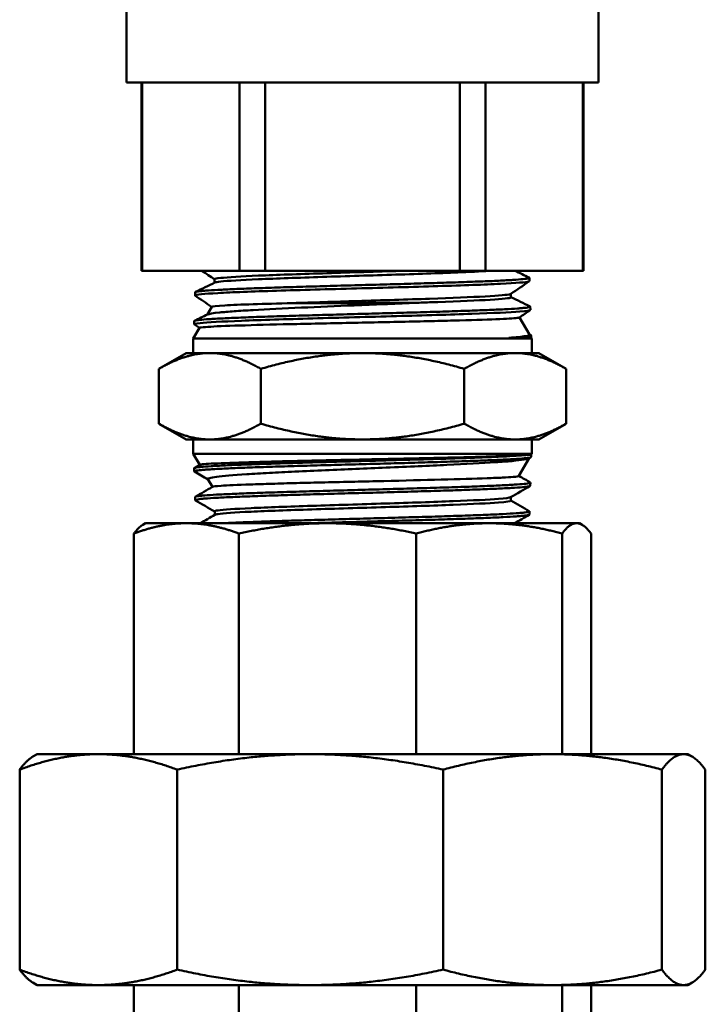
# Model space of a CAD drawing. Header units: inches. Extents: x 1 to 203, y 4 to 128.
# Tile 125 of 137: x 123.22 to 124.93, y 86.03 to 88.47. Entities that reach past the tile are written whole.
import ezdxf

# ---------------------------------------------------------------- set-up
doc = ezdxf.new("R2010")
doc.units = ezdxf.units.IN
doc.header["$LTSCALE"] = 6
doc.header["$MEASUREMENT"] = 0
doc.layers.add('Visible (ANSI)', color=7, linetype='Continuous', lineweight=50)

msp = doc.modelspace()

# ---------------------------------------------------------------- linework, layer by layer
at = {"layer": 'Visible (ANSI)'}
for p, q in [((124.6607, 89.4053), (124.6607, 88.3161)), ((123.4898, 88.7025), (123.4898, 88.3161)), ((123.4898, 88.3161), (124.6607, 88.3161)), ((123.5271, 88.3161), (123.5271, 87.849)), ((123.5284, 87.849), (123.5284, 88.3161)), ((123.7699, 88.3161), (123.7699, 87.849)), ((123.8337, 87.849), (123.8337, 88.3161)), ((124.3168, 88.3161), (124.3168, 87.849)), ((124.3805, 87.849), (124.3805, 88.3161)), ((124.6221, 88.3161), (124.6221, 87.849)), ((124.6234, 88.3161), (124.6234, 87.849)), ((123.5271, 87.849), (123.5284, 87.849)), ((123.7699, 87.849), (123.5284, 87.849)), ((123.7699, 87.849), (123.8337, 87.849)), ((124.3168, 87.849), (123.8337, 87.849)), ((124.3168, 87.849), (124.3805, 87.849)), ((124.6221, 87.849), (124.3805, 87.849)), ((124.6221, 87.849), (124.6234, 87.849)), ((123.708, 87.8192), (123.708, 87.8278)), ((124.4894, 87.8313), (124.4897, 87.8234)), ((123.6599, 87.7956), (123.6597, 87.7876)), ((124.4436, 87.7832), (124.4436, 87.7918)), ((123.7009, 87.7597), (123.6896, 87.74)), ((124.4917, 87.7599), (124.4919, 87.7519)), ((123.6577, 87.7242), (123.6575, 87.7162)), ((124.4648, 87.7333), (124.4894, 87.6906)), ((123.6707, 87.7073), (123.6552, 87.6805)), ((123.6706, 87.7071), (123.6579, 87.7157)), ((124.4952, 87.6805), (123.6552, 87.6805)), ((123.6552, 87.6805), (123.6552, 87.6448)), ((124.4387, 87.6825), (124.4941, 87.6825)), ((124.4891, 87.6911), (124.4932, 87.6891)), ((124.4939, 87.6885), (124.4941, 87.6825)), ((124.4941, 87.6825), (124.4952, 87.6805)), ((124.4952, 87.6805), (124.4952, 87.6448)), ((123.6377, 87.6448), (123.5701, 87.6057)), ((123.6964, 87.6448), (123.6377, 87.6448)), ((124.0752, 87.6448), (123.6964, 87.6448)), ((124.4541, 87.6448), (124.0752, 87.6448)), ((124.5127, 87.6448), (124.4541, 87.6448)), ((124.5127, 87.6448), (124.5804, 87.6057)), ((123.5701, 87.4696), (123.5701, 87.6057)), ((123.8227, 87.4696), (123.8227, 87.6057)), ((124.3278, 87.4696), (124.3278, 87.6057)), ((124.5804, 87.4696), (124.5804, 87.6057)), ((123.6377, 87.4305), (123.5701, 87.4696)), ((124.5127, 87.4305), (124.5804, 87.4696)), ((123.6377, 87.4305), (123.6964, 87.4305)), ((123.6552, 87.3948), (123.6552, 87.4305)), ((123.6964, 87.4305), (124.0752, 87.4305)), ((124.0752, 87.4305), (124.4541, 87.4305)), ((124.4541, 87.4305), (124.5127, 87.4305)), ((124.4952, 87.3948), (124.4952, 87.4305)), ((123.6552, 87.3948), (124.4952, 87.3948)), ((123.6712, 87.3672), (123.6552, 87.3948)), ((124.4635, 87.3398), (124.489, 87.3839)), ((124.4941, 87.3927), (124.4876, 87.3927)), ((124.4934, 87.3865), (124.4883, 87.3835)), ((124.4939, 87.387), (124.4941, 87.3927)), ((124.4941, 87.3927), (124.4952, 87.3948)), ((123.6577, 87.3513), (123.6575, 87.359)), ((123.658, 87.3596), (123.6715, 87.3674)), ((123.7026, 87.3127), (123.6917, 87.3317)), ((124.4917, 87.3156), (124.4919, 87.3233)), ((123.6599, 87.2799), (123.6597, 87.2876)), ((124.4433, 87.2787), (124.4433, 87.2874)), ((123.7084, 87.2433), (123.7084, 87.2519)), ((124.4894, 87.2442), (124.4897, 87.2519)), ((123.5369, 87.2226), (123.5298, 87.2185)), ((123.6382, 87.2226), (123.5369, 87.2226)), ((123.9885, 87.2226), (123.6382, 87.2226)), ((124.3896, 87.2226), (123.9885, 87.2226)), ((124.6065, 87.2226), (124.3896, 87.2226)), ((124.6136, 87.2226), (124.6065, 87.2226)), ((124.6136, 87.2226), (124.6207, 87.2185)), ((123.508, 86.6497), (123.508, 87.197)), ((123.7685, 86.6497), (123.7685, 87.197)), ((124.2086, 86.6497), (124.2086, 87.197)), ((124.5706, 86.6497), (124.5706, 87.197)), ((124.6425, 86.6497), (124.6425, 87.197)), ((123.2677, 86.6497), (123.2571, 86.6436)), ((123.2677, 86.6497), (123.4197, 86.6497)), ((123.9452, 86.6497), (123.4197, 86.6497)), ((123.9452, 86.6497), (124.5468, 86.6497)), ((124.5468, 86.6497), (124.8722, 86.6497)), ((124.8722, 86.6497), (124.8827, 86.6497)), ((124.8827, 86.6497), (124.8934, 86.6436)), ((123.2244, 86.1152), (123.2244, 86.6113)), ((123.6151, 86.1152), (123.6151, 86.6113)), ((124.2753, 86.1152), (124.2753, 86.6113)), ((124.8183, 86.1152), (124.8183, 86.6113)), ((124.9261, 86.1152), (124.9261, 86.6113)), ((123.2677, 86.0768), (123.2571, 86.083)), ((124.8827, 86.0768), (124.8934, 86.083)), ((123.2677, 86.0768), (123.4197, 86.0768)), ((123.4197, 86.0768), (123.9452, 86.0768)), ((123.508, 86.0768), (123.508, 85.5295)), ((123.7685, 86.0768), (123.7685, 85.5295)), ((123.9452, 86.0768), (124.5468, 86.0768)), ((124.2086, 86.0768), (124.2086, 85.5295)), ((124.5468, 86.0768), (124.8722, 86.0768)), ((124.5706, 86.0768), (124.5706, 85.5295)), ((124.6425, 86.0768), (124.6425, 85.5295)), ((124.8722, 86.0768), (124.8827, 86.0768))]:
    msp.add_line(p, q, dxfattribs=at)
for points in [[(123.708, 87.8275), (123.6975, 87.8347), (123.687, 87.8418), (123.6765, 87.849)], [(124.4537, 87.849), (124.4654, 87.8433), (124.477, 87.8376), (124.4887, 87.832)], [(123.6607, 87.7963), (123.6767, 87.804), (123.6928, 87.8118), (123.7088, 87.8196)], [(124.2625, 87.8108), (124.3246, 87.8127), (124.3785, 87.8146), (124.4177, 87.8165)], [(124.4177, 87.8165), (124.4569, 87.8185), (124.4813, 87.8204), (124.4878, 87.8223)], [(124.4892, 87.8228), (124.4739, 87.8124), (124.4585, 87.802), (124.4432, 87.7916)], [(124.4878, 87.8223), (124.4891, 87.8226), (124.4897, 87.823), (124.4897, 87.8234)], [(123.6598, 87.7879), (123.6616, 87.7898), (123.6813, 87.7917), (123.7165, 87.7936)], [(123.7165, 87.7936), (123.7517, 87.7956), (123.8023, 87.7975), (123.8621, 87.7994)], [(123.8621, 87.7994), (123.922, 87.8013), (123.9909, 87.8032), (124.0606, 87.8051)], [(124.0606, 87.8051), (124.1302, 87.807), (124.2004, 87.8089), (124.2625, 87.8108)], [(123.66, 87.7872), (123.6597, 87.7874), (123.6596, 87.7877), (123.6598, 87.7879)], [(123.7008, 87.7595), (123.6872, 87.7687), (123.6736, 87.7779), (123.66, 87.7872)], [(124.4436, 87.7835), (124.4594, 87.7758), (124.4752, 87.7682), (124.491, 87.7605)], [(124.1598, 87.7364), (124.2284, 87.7383), (124.2932, 87.7402), (124.3464, 87.7421)], [(124.3464, 87.7421), (124.3995, 87.744), (124.4409, 87.7459), (124.4654, 87.7478)], [(124.4912, 87.7513), (124.4823, 87.7452), (124.4734, 87.7392), (124.4645, 87.7331)], [(124.4654, 87.7478), (124.4829, 87.7492), (124.4919, 87.7506), (124.4919, 87.7519)], [(123.6579, 87.7157), (123.6562, 87.7169), (123.6609, 87.7181), (123.672, 87.7192)], [(123.6584, 87.7248), (123.6691, 87.73), (123.6798, 87.7352), (123.6905, 87.7404)], [(123.672, 87.7192), (123.6904, 87.7211), (123.7261, 87.723), (123.7749, 87.7249)], [(123.7749, 87.7249), (123.8236, 87.7269), (123.8852, 87.7288), (123.9521, 87.7307)], [(123.9521, 87.7307), (124.0191, 87.7326), (124.0913, 87.7345), (124.1598, 87.7364)], [(123.6919, 87.3313), (123.6807, 87.3378), (123.6694, 87.3443), (123.6582, 87.3508)], [(124.4636, 87.34), (124.4729, 87.3346), (124.4822, 87.3292), (124.4915, 87.3239)], [(123.6602, 87.2882), (123.6745, 87.2965), (123.6888, 87.3047), (123.703, 87.313)], [(124.4912, 87.3151), (124.4751, 87.3057), (124.4589, 87.2964), (124.4427, 87.2871)], [(123.7084, 87.2516), (123.6924, 87.2609), (123.6764, 87.2701), (123.6604, 87.2794)], [(124.4433, 87.279), (124.4586, 87.2702), (124.4739, 87.2613), (124.4892, 87.2525)], [(123.6726, 87.2226), (123.6847, 87.2296), (123.6968, 87.2366), (123.7089, 87.2436)], [(124.4889, 87.2436), (124.4768, 87.2366), (124.4647, 87.2296), (124.4527, 87.2226)]]:
    msp.add_open_spline(points, degree=3, dxfattribs=at)
for points, knots in [([(123.708, 87.8278), (123.708, 87.8289), (123.7131, 87.83), (123.7409, 87.833), (123.7736, 87.8349), (123.8614, 87.8387), (123.9164, 87.8406), (124.035, 87.8445), (124.0984, 87.8464), (124.1658, 87.8485), (124.1732, 87.8488), (124.1806, 87.849)], [0.35522063, 0.35522063, 0.35522063, 0.35522063, 0.35931949, 0.35931949, 0.36643817, 0.36643817, 0.37355684, 0.37355684, 0.38067551, 0.38067551, 0.38156169, 0.38156169, 0.38156169, 0.38156169]), ([(123.7088, 87.8196), (123.7106, 87.8205), (123.7154, 87.8213), (123.7409, 87.8241), (123.7736, 87.826), (123.8614, 87.8298), (123.9164, 87.8317), (124.035, 87.8355), (124.0984, 87.8374), (124.2183, 87.8413), (124.2746, 87.8432), (124.3515, 87.8464), (124.3778, 87.8477), (124.3977, 87.849)], [0.35613181, 0.35613181, 0.35613181, 0.35613181, 0.35931949, 0.35931949, 0.36643817, 0.36643817, 0.37355684, 0.37355684, 0.38067551, 0.38067551, 0.38779418, 0.38779418, 0.39266294, 0.39266294, 0.39266294, 0.39266294]), ([(124.4887, 87.832), (124.4897, 87.8315), (124.4897, 87.831), (124.4886, 87.8305), (124.4878, 87.8302), (124.4865, 87.8299), (124.4848, 87.8296), (124.483, 87.8293), (124.4807, 87.8289), (124.478, 87.8286), (124.4726, 87.828), (124.4652, 87.8274), (124.4559, 87.8267), (124.4513, 87.8264), (124.4462, 87.826), (124.4406, 87.8257), (124.4351, 87.8254), (124.4291, 87.8251), (124.4227, 87.8247), (124.41, 87.8241), (124.3957, 87.8235), (124.3797, 87.8228), (124.3718, 87.8225), (124.3633, 87.8222), (124.3546, 87.8219), (124.3459, 87.8216), (124.3369, 87.8212), (124.3277, 87.8209), (124.3091, 87.8203), (124.2895, 87.8196), (124.2686, 87.819), (124.2582, 87.8186), (124.2475, 87.8183), (124.2367, 87.818), (124.2258, 87.8177), (124.2148, 87.8174), (124.2037, 87.817), (124.1815, 87.8164), (124.1587, 87.8158), (124.1354, 87.8151), (124.1238, 87.8148), (124.112, 87.8145), (124.1002, 87.8141), (124.0884, 87.8138), (124.0767, 87.8135), (124.065, 87.8132), (124.0416, 87.8125), (124.0184, 87.8119), (123.9953, 87.8113), (123.9837, 87.8109), (123.9722, 87.8106), (123.9608, 87.8103), (123.9495, 87.81), (123.9384, 87.8096), (123.9274, 87.8093), (123.9056, 87.8087), (123.8845, 87.808), (123.8642, 87.8074), (123.8541, 87.807), (123.8441, 87.8067), (123.8345, 87.8064), (123.8249, 87.8061), (123.8156, 87.8058), (123.8067, 87.8055), (123.7889, 87.8048), (123.7724, 87.8042), (123.7572, 87.8035), (123.7496, 87.8032), (123.7424, 87.8029), (123.7356, 87.8025), (123.7288, 87.8022), (123.7225, 87.8019), (123.7166, 87.8016), (123.7048, 87.8009), (123.6947, 87.8003), (123.6865, 87.7997), (123.6823, 87.7994), (123.6786, 87.799), (123.6754, 87.7987), (123.6722, 87.7984), (123.6696, 87.7981), (123.6674, 87.7977), (123.663, 87.7971), (123.6605, 87.7964), (123.66, 87.7958), (123.66, 87.7957), (123.6599, 87.7957), (123.6599, 87.7956)], [0.69639782, 0.69639782, 0.69639782, 0.69639782, 0.69921875, 0.69921875, 0.69921875, 0.70117187, 0.70117187, 0.70117187, 0.703125, 0.703125, 0.703125, 0.70703125, 0.70703125, 0.70703125, 0.70898437, 0.70898437, 0.70898437, 0.7109375, 0.7109375, 0.7109375, 0.71484375, 0.71484375, 0.71484375, 0.71679687, 0.71679687, 0.71679687, 0.71875, 0.71875, 0.71875, 0.72265625, 0.72265625, 0.72265625, 0.72460937, 0.72460937, 0.72460937, 0.7265625, 0.7265625, 0.7265625, 0.73046875, 0.73046875, 0.73046875, 0.73242187, 0.73242187, 0.73242187, 0.734375, 0.734375, 0.734375, 0.73828125, 0.73828125, 0.73828125, 0.74023437, 0.74023437, 0.74023437, 0.7421875, 0.7421875, 0.7421875, 0.74609375, 0.74609375, 0.74609375, 0.74804687, 0.74804687, 0.74804687, 0.75, 0.75, 0.75, 0.75390625, 0.75390625, 0.75390625, 0.75585937, 0.75585937, 0.75585937, 0.7578125, 0.7578125, 0.7578125, 0.76171875, 0.76171875, 0.76171875, 0.76367187, 0.76367187, 0.76367187, 0.765625, 0.765625, 0.765625, 0.76953125, 0.76953125, 0.76953125, 0.76997333, 0.76997333, 0.76997333, 0.76997333]), ([(123.9014, 87.7687), (123.9508, 87.7704), (124.0063, 87.7721), (124.1241, 87.7758), (124.1865, 87.7777), (124.2969, 87.7815), (124.3448, 87.7834), (124.4145, 87.7872), (124.4362, 87.7891), (124.4425, 87.7912), (124.4429, 87.7914), (124.4432, 87.7916)], [0.28170102, 0.28170102, 0.28170102, 0.28170102, 0.28813277, 0.28813277, 0.29525144, 0.29525144, 0.30237012, 0.30237012, 0.30948879, 0.30948879, 0.3101683, 0.3101683, 0.3101683, 0.3101683]), ([(123.6905, 87.7404), (123.694, 87.7421), (123.7042, 87.7437), (123.7308, 87.7465), (123.7427, 87.7475), (123.7705, 87.7495), (123.7864, 87.7505), (123.8387, 87.7535), (123.8793, 87.7555), (123.9655, 87.7593), (124.0098, 87.7612), (124.1043, 87.7651), (124.1535, 87.7671), (124.1996, 87.7692)], [-1.783125, -1.783125, -1.783125, -1.783125, -1.46282, -1.46282, -1.277901, -1.277901, -1.089488, -1.089488, -0.722278, -0.722278, -0.37739, -0.37739, 0, 0, 0, 0]), ([(123.9014, 87.7687), (123.8651, 87.7677), (123.8322, 87.7669), (123.7747, 87.765), (123.7508, 87.764), (123.7131, 87.762), (123.702, 87.7608), (123.701, 87.7597), (123.701, 87.7597), (123.7009, 87.7597)], [-10.493921, -10.493921, -10.493921, -10.493921, -10.176194, -10.176194, -9.844364, -9.844364, -9.456782, -9.456782, -9.44912, -9.44912, -9.44912, -9.44912]), ([(124.1996, 87.7692), (124.1761, 87.7692), (124.1516, 87.7692), (124.1009, 87.7691), (124.0745, 87.7689), (124.0237, 87.7689), (123.9994, 87.7689), (123.95, 87.7689), (123.925, 87.7688), (123.9014, 87.7687)], [-0.7841534, -0.7841534, -0.7841534, -0.7841534, -0.5918994, -0.5918994, -0.390651, -0.390651, -0.2036616, -0.2036616, 0, 0, 0, 0]), ([(124.1996, 87.7692), (124.214, 87.7697), (124.2281, 87.7702), (124.2969, 87.7726), (124.3448, 87.7745), (124.4145, 87.7783), (124.4362, 87.7802), (124.4431, 87.7824), (124.4436, 87.7828), (124.4436, 87.7832)], [0.29349527, 0.29349527, 0.29349527, 0.29349527, 0.29525144, 0.29525144, 0.30237012, 0.30237012, 0.30948879, 0.30948879, 0.31080714, 0.31080714, 0.31080714, 0.31080714]), ([(124.491, 87.7605), (124.4912, 87.7604), (124.4914, 87.7603), (124.4915, 87.7602), (124.4918, 87.7599), (124.4917, 87.7596), (124.491, 87.7592), (124.4897, 87.7586), (124.4864, 87.758), (124.4811, 87.7573), (124.4785, 87.757), (124.4754, 87.7567), (124.4718, 87.7563), (124.4682, 87.756), (124.4642, 87.7557), (124.4597, 87.7554), (124.4507, 87.7547), (124.4399, 87.7541), (124.4273, 87.7535), (124.421, 87.7532), (124.4142, 87.7528), (124.4071, 87.7525), (124.4001, 87.7522), (124.3926, 87.7519), (124.3848, 87.7515), (124.3691, 87.7509), (124.3521, 87.7503), (124.3336, 87.7496), (124.3243, 87.7493), (124.3147, 87.749), (124.3049, 87.7487), (124.2951, 87.7483), (124.2851, 87.748), (124.2748, 87.7477), (124.2543, 87.7471), (124.2329, 87.7464), (124.2106, 87.7458), (124.1994, 87.7455), (124.1881, 87.7451), (124.1767, 87.7448), (124.1653, 87.7445), (124.1538, 87.7442), (124.1423, 87.7438), (124.1192, 87.7432), (124.0959, 87.7426), (124.0723, 87.742), (124.0605, 87.7416), (124.0486, 87.7413), (124.0369, 87.741), (124.0252, 87.7407), (124.0136, 87.7403), (124.0021, 87.74), (123.9791, 87.7394), (123.9564, 87.7387), (123.9342, 87.7381), (123.9231, 87.7378), (123.9121, 87.7375), (123.9014, 87.7371), (123.8907, 87.7368), (123.8803, 87.7365), (123.8701, 87.7362), (123.8498, 87.7356), (123.8304, 87.7349), (123.8121, 87.7343), (123.8029, 87.7339), (123.794, 87.7336), (123.7856, 87.7333), (123.7771, 87.733), (123.769, 87.7326), (123.7613, 87.7323), (123.7459, 87.7317), (123.732, 87.7311), (123.7196, 87.7304), (123.7134, 87.7301), (123.7076, 87.7298), (123.7023, 87.7295), (123.6971, 87.7291), (123.6922, 87.7288), (123.6879, 87.7285), (123.6792, 87.7279), (123.6723, 87.7272), (123.6672, 87.7266), (123.6647, 87.7263), (123.6627, 87.7259), (123.6612, 87.7256), (123.6597, 87.7253), (123.6587, 87.725), (123.6581, 87.7247), (123.6579, 87.7245), (123.6577, 87.7244), (123.6577, 87.7242)], [0.84116821, 0.84116821, 0.84116821, 0.84116821, 0.84179687, 0.84179687, 0.84179687, 0.84375, 0.84375, 0.84375, 0.84765625, 0.84765625, 0.84765625, 0.84960937, 0.84960937, 0.84960937, 0.8515625, 0.8515625, 0.8515625, 0.85546875, 0.85546875, 0.85546875, 0.85742187, 0.85742187, 0.85742187, 0.859375, 0.859375, 0.859375, 0.86328125, 0.86328125, 0.86328125, 0.86523437, 0.86523437, 0.86523437, 0.8671875, 0.8671875, 0.8671875, 0.87109375, 0.87109375, 0.87109375, 0.87304687, 0.87304687, 0.87304687, 0.875, 0.875, 0.875, 0.87890625, 0.87890625, 0.87890625, 0.88085937, 0.88085937, 0.88085937, 0.8828125, 0.8828125, 0.8828125, 0.88671875, 0.88671875, 0.88671875, 0.88867187, 0.88867187, 0.88867187, 0.890625, 0.890625, 0.890625, 0.89453125, 0.89453125, 0.89453125, 0.89648437, 0.89648437, 0.89648437, 0.8984375, 0.8984375, 0.8984375, 0.90234375, 0.90234375, 0.90234375, 0.90429687, 0.90429687, 0.90429687, 0.90625, 0.90625, 0.90625, 0.91015625, 0.91015625, 0.91015625, 0.91210937, 0.91210937, 0.91210937, 0.9140625, 0.9140625, 0.9140625, 0.91509231, 0.91509231, 0.91509231, 0.91509231]), ([(124.4645, 87.7331), (124.4642, 87.7329), (124.4633, 87.7327), (124.4591, 87.7319), (124.4536, 87.7313), (124.4381, 87.7302), (124.4283, 87.7297), (124.3912, 87.7281), (124.3573, 87.7269), (124.2969, 87.7253), (124.2761, 87.7248), (124.2076, 87.7232), (124.1566, 87.7221), (124.0514, 87.7199), (123.9983, 87.7187), (123.924, 87.7171), (123.9008, 87.7166), (123.8322, 87.715), (123.7912, 87.7138), (123.7249, 87.7117), (123.7003, 87.7105), (123.6762, 87.7087), (123.6711, 87.708), (123.6707, 87.7073)], [-6.290574, -6.290574, -6.290574, -6.290574, -6.20431, -6.20431, -6.005377, -6.005377, -5.812702, -5.812702, -5.40714, -5.40714, -5.21525, -5.21525, -4.80648, -4.80648, -4.398826, -4.398826, -4.204036, -4.204036, -3.794617, -3.794617, -3.384564, -3.384564, -3.111649, -3.111649, -3.111649, -3.111649]), ([(124.4387, 87.6825), (124.4477, 87.6832), (124.4555, 87.6839), (124.4694, 87.6854), (124.4753, 87.6862), (124.4869, 87.6881), (124.4901, 87.6894), (124.4894, 87.6906)], [-5.5866113, -5.5866113, -5.5866113, -5.5866113, -5.4433927, -5.4433927, -5.2866175, -5.2866175, -5.0327976, -5.0327976, -5.0327976, -5.0327976]), ([(124.4932, 87.6891), (124.4938, 87.6888), (124.494, 87.6885), (124.4938, 87.6883), (124.4935, 87.6876), (124.4912, 87.687), (124.4869, 87.6864), (124.4848, 87.686), (124.4822, 87.6857), (124.4791, 87.6854), (124.476, 87.6851), (124.4724, 87.6848), (124.4683, 87.6845), (124.4602, 87.6838), (124.4503, 87.6832), (124.4387, 87.6825)], [0.98662483, 0.98662483, 0.98662483, 0.98662483, 0.98828125, 0.98828125, 0.98828125, 0.9921875, 0.9921875, 0.9921875, 0.99414062, 0.99414062, 0.99414062, 0.99609375, 0.99609375, 0.99609375, 1, 1, 1, 1]), ([(124.4876, 87.3927), (124.4835, 87.3921), (124.4774, 87.3915), (124.4696, 87.3909), (124.4617, 87.3903), (124.4521, 87.3896), (124.4405, 87.389), (124.429, 87.3883), (124.4159, 87.3877), (124.4013, 87.387), (124.3867, 87.3864), (124.3706, 87.3858), (124.3529, 87.3852), (124.3353, 87.3845), (124.3165, 87.3839), (124.2967, 87.3832), (124.277, 87.3826), (124.2563, 87.382), (124.2345, 87.3813), (124.2127, 87.3807), (124.1903, 87.3801), (124.1676, 87.3795), (124.1449, 87.3788), (124.1218, 87.3782), (124.0983, 87.3775), (124.0866, 87.3772), (124.0748, 87.3769), (124.0631, 87.3766), (124.0514, 87.3762), (124.0398, 87.3759), (124.0283, 87.3756), (124.0052, 87.375), (123.9823, 87.3744), (123.9597, 87.3737), (123.9484, 87.3734), (123.9372, 87.3731), (123.9263, 87.3728), (123.9154, 87.3725), (123.9047, 87.3721), (123.8942, 87.3718), (123.8732, 87.3712), (123.8531, 87.3705), (123.8339, 87.3699), (123.8243, 87.3696), (123.815, 87.3693), (123.8061, 87.369), (123.7971, 87.3686), (123.7885, 87.3683), (123.7803, 87.368), (123.7638, 87.3674), (123.7487, 87.3668), (123.7351, 87.3661), (123.7283, 87.3658), (123.7218, 87.3654), (123.7159, 87.3651), (123.7099, 87.3648), (123.7044, 87.3645), (123.6993, 87.3642), (123.6892, 87.3635), (123.6808, 87.3629), (123.6742, 87.3623), (123.6709, 87.362), (123.6681, 87.3617), (123.6657, 87.3613), (123.6634, 87.361), (123.6616, 87.3607), (123.6602, 87.3604), (123.6589, 87.36), (123.658, 87.3597), (123.6577, 87.3594), (123.6575, 87.3593), (123.6575, 87.3592), (123.6575, 87.359)], [0, 0, 0, 0, 0.00390625, 0.00390625, 0.00390625, 0.0078125, 0.0078125, 0.0078125, 0.01171875, 0.01171875, 0.01171875, 0.015625, 0.015625, 0.015625, 0.01953125, 0.01953125, 0.01953125, 0.0234375, 0.0234375, 0.0234375, 0.02734375, 0.02734375, 0.02734375, 0.03125, 0.03125, 0.03125, 0.03320312, 0.03320312, 0.03320312, 0.03515625, 0.03515625, 0.03515625, 0.0390625, 0.0390625, 0.0390625, 0.04101562, 0.04101562, 0.04101562, 0.04296875, 0.04296875, 0.04296875, 0.046875, 0.046875, 0.046875, 0.04882812, 0.04882812, 0.04882812, 0.05078125, 0.05078125, 0.05078125, 0.0546875, 0.0546875, 0.0546875, 0.05664062, 0.05664062, 0.05664062, 0.05859375, 0.05859375, 0.05859375, 0.0625, 0.0625, 0.0625, 0.06445312, 0.06445312, 0.06445312, 0.06640625, 0.06640625, 0.06640625, 0.06835937, 0.06835937, 0.06835937, 0.06910115, 0.06910115, 0.06910115, 0.06910115]), ([(123.6582, 87.3508), (123.6582, 87.3508), (123.6581, 87.3508), (123.6581, 87.3508), (123.6576, 87.3511), (123.6576, 87.3514), (123.658, 87.3517), (123.6585, 87.3521), (123.6594, 87.3524), (123.6609, 87.3527), (123.6637, 87.3534), (123.6686, 87.354), (123.6752, 87.3546), (123.6786, 87.3549), (123.6824, 87.3553), (123.6866, 87.3556), (123.6909, 87.3559), (123.6957, 87.3562), (123.7009, 87.3565), (123.7113, 87.3571), (123.7234, 87.3578), (123.7372, 87.3585), (123.7441, 87.3588), (123.7514, 87.3591), (123.7591, 87.3594), (123.7667, 87.3597), (123.7747, 87.3601), (123.7831, 87.3604), (123.7997, 87.361), (123.8176, 87.3616), (123.8368, 87.3622), (123.8464, 87.3626), (123.8564, 87.3629), (123.8666, 87.3632), (123.8767, 87.3635), (123.8871, 87.3639), (123.8977, 87.3642), (123.9187, 87.3648), (123.9405, 87.3655), (123.9631, 87.3661), (123.9743, 87.3664), (123.9858, 87.3667), (123.9974, 87.367), (124.0089, 87.3673), (124.0205, 87.3677), (124.0321, 87.368), (124.0553, 87.3686), (124.0785, 87.3692), (124.1019, 87.3699), (124.1135, 87.3702), (124.1253, 87.3705), (124.1369, 87.3709), (124.1485, 87.3712), (124.16, 87.3715), (124.1714, 87.3718), (124.1941, 87.3724), (124.2162, 87.3731), (124.2377, 87.3737), (124.2593, 87.3743), (124.2803, 87.375), (124.3, 87.3756), (124.3197, 87.3763), (124.3382, 87.3769), (124.3555, 87.3775), (124.3729, 87.3782), (124.3891, 87.3788), (124.4036, 87.3794), (124.4181, 87.38), (124.4309, 87.3807), (124.4422, 87.3813), (124.4534, 87.382), (124.4631, 87.3826), (124.4707, 87.3832), (124.4784, 87.3839), (124.4842, 87.3845), (124.488, 87.3851), (124.4919, 87.3857), (124.4939, 87.3864), (124.4939, 87.387)], [0.91402534, 0.91402534, 0.91402534, 0.91402534, 0.9140625, 0.9140625, 0.9140625, 0.91601563, 0.91601563, 0.91601563, 0.91796875, 0.91796875, 0.91796875, 0.921875, 0.921875, 0.921875, 0.92382812, 0.92382812, 0.92382812, 0.92578125, 0.92578125, 0.92578125, 0.9296875, 0.9296875, 0.9296875, 0.93164062, 0.93164062, 0.93164062, 0.93359375, 0.93359375, 0.93359375, 0.9375, 0.9375, 0.9375, 0.93945312, 0.93945312, 0.93945312, 0.94140625, 0.94140625, 0.94140625, 0.9453125, 0.9453125, 0.9453125, 0.94726562, 0.94726562, 0.94726562, 0.94921875, 0.94921875, 0.94921875, 0.953125, 0.953125, 0.953125, 0.95507812, 0.95507812, 0.95507812, 0.95703125, 0.95703125, 0.95703125, 0.9609375, 0.9609375, 0.9609375, 0.96484375, 0.96484375, 0.96484375, 0.96875, 0.96875, 0.96875, 0.97265625, 0.97265625, 0.97265625, 0.9765625, 0.9765625, 0.9765625, 0.98046875, 0.98046875, 0.98046875, 0.984375, 0.984375, 0.984375, 0.98824381, 0.98824381, 0.98824381, 0.98824381]), ([(124.4876, 87.3927), (124.4817, 87.3921), (124.4723, 87.3915), (124.4456, 87.3901), (124.4278, 87.3893), (124.3758, 87.3876), (124.3383, 87.3866), (124.2507, 87.3844), (124.2008, 87.3833), (124.1221, 87.3817), (124.0948, 87.3811), (124.0182, 87.3794), (123.9693, 87.3784), (123.8976, 87.3768), (123.8728, 87.3762), (123.8092, 87.3745), (123.7739, 87.3735), (123.7156, 87.3713), (123.6939, 87.3703), (123.676, 87.3686), (123.6725, 87.368), (123.6715, 87.3675)], [-10.007775, -10.007775, -10.007775, -10.007775, -9.764638, -9.764638, -9.500315, -9.500315, -9.11828, -9.11828, -8.715591, -8.715591, -8.50735, -8.50735, -8.129535, -8.129535, -7.915593, -7.915593, -7.542631, -7.542631, -7.146374, -7.146374, -6.947439, -6.947439, -6.947439, -6.947439]), ([(123.6917, 87.3317), (123.6911, 87.3327), (123.6926, 87.3337), (123.6997, 87.3358), (123.7056, 87.3368), (123.7291, 87.3398), (123.7533, 87.342), (123.8048, 87.3453), (123.8236, 87.3464), (123.8639, 87.3485), (123.8852, 87.3496), (123.9576, 87.3531), (124.0093, 87.3552), (124.0837, 87.3584), (124.1088, 87.3594), (124.1898, 87.3629), (124.2407, 87.365), (124.3313, 87.3694), (124.3721, 87.3715), (124.4207, 87.3748), (124.4345, 87.3759), (124.4718, 87.3794), (124.4847, 87.3814), (124.4883, 87.3835)], [-3.086032, -3.086032, -3.086032, -3.086032, -2.949605, -2.949605, -2.806091, -2.806091, -2.532015, -2.532015, -2.397064, -2.397064, -2.266558, -2.266558, -1.974852, -1.974852, -1.826783, -1.826783, -1.493902, -1.493902, -1.136661, -1.136661, -0.964204, -0.964204, -0.583195, -0.583195, -0.583195, -0.583195]), ([(124.4635, 87.3397), (124.463, 87.339), (124.4581, 87.3383), (124.4422, 87.3369), (124.4335, 87.3364), (124.4119, 87.3353), (124.399, 87.3348), (124.3534, 87.3331), (124.3147, 87.3319), (124.2266, 87.3296), (124.1782, 87.3285), (124.1041, 87.3268), (124.0799, 87.3262), (124.0056, 87.3246), (123.9566, 87.3234), (123.89, 87.3217), (123.8695, 87.3211), (123.8309, 87.32), (123.8131, 87.3194), (123.765, 87.3178), (123.7402, 87.3167), (123.7116, 87.3147), (123.7045, 87.3138), (123.703, 87.313)], [-3.726466, -3.726466, -3.726466, -3.726466, -3.466651, -3.466651, -3.283653, -3.283653, -3.099302, -3.099302, -2.712372, -2.712372, -2.325943, -2.325943, -2.142327, -2.142327, -1.757999, -1.757999, -1.573838, -1.573838, -1.38771, -1.38771, -1.019981, -1.019981, -0.734056, -0.734056, -0.734056, -0.734056]), ([(124.4915, 87.3239), (124.4924, 87.3233), (124.4918, 87.3227), (124.4897, 87.3222), (124.4884, 87.3219), (124.4868, 87.3215), (124.4846, 87.3212), (124.4824, 87.3209), (124.4797, 87.3206), (124.4765, 87.3202), (124.4702, 87.3196), (124.4621, 87.319), (124.4521, 87.3183), (124.4472, 87.318), (124.4418, 87.3177), (124.4359, 87.3174), (124.43, 87.3171), (124.4237, 87.3168), (124.417, 87.3164), (124.4035, 87.3158), (124.3886, 87.3152), (124.3723, 87.3145), (124.3642, 87.3142), (124.3556, 87.3139), (124.3467, 87.3135), (124.3378, 87.3132), (124.3286, 87.3129), (124.319, 87.3126), (124.3, 87.3119), (124.28, 87.3113), (124.2592, 87.3107), (124.2487, 87.3104), (124.238, 87.3101), (124.2271, 87.3097), (124.2162, 87.3094), (124.205, 87.3091), (124.1938, 87.3088), (124.1713, 87.3081), (124.1485, 87.3075), (124.1254, 87.3068), (124.1138, 87.3065), (124.1022, 87.3062), (124.0905, 87.3059), (124.0788, 87.3056), (124.0669, 87.3053), (124.0552, 87.3049), (124.0318, 87.3043), (124.0087, 87.3037), (123.986, 87.303), (123.9746, 87.3027), (123.9633, 87.3024), (123.9521, 87.302), (123.941, 87.3017), (123.9298, 87.3014), (123.9189, 87.3011), (123.8972, 87.3004), (123.8765, 87.2998), (123.8567, 87.2992), (123.8468, 87.2989), (123.8371, 87.2986), (123.8277, 87.2982), (123.8183, 87.2979), (123.8091, 87.2976), (123.8003, 87.2973), (123.7827, 87.2966), (123.7666, 87.296), (123.752, 87.2953), (123.7447, 87.295), (123.7377, 87.2947), (123.7312, 87.2944), (123.7246, 87.2941), (123.7184, 87.2938), (123.7127, 87.2935), (123.7012, 87.2928), (123.6916, 87.2922), (123.6838, 87.2915), (123.6799, 87.2912), (123.6764, 87.2909), (123.6734, 87.2905), (123.6705, 87.2902), (123.6679, 87.2899), (123.6659, 87.2896), (123.6619, 87.2889), (123.6598, 87.2883), (123.6597, 87.2877), (123.6597, 87.2877), (123.6597, 87.2877), (123.6597, 87.2876)], [0.14102514, 0.14102514, 0.14102514, 0.14102514, 0.14453125, 0.14453125, 0.14453125, 0.14648437, 0.14648437, 0.14648437, 0.1484375, 0.1484375, 0.1484375, 0.15234375, 0.15234375, 0.15234375, 0.15429687, 0.15429687, 0.15429687, 0.15625, 0.15625, 0.15625, 0.16015625, 0.16015625, 0.16015625, 0.16210937, 0.16210937, 0.16210937, 0.1640625, 0.1640625, 0.1640625, 0.16796875, 0.16796875, 0.16796875, 0.16992187, 0.16992187, 0.16992187, 0.171875, 0.171875, 0.171875, 0.17578125, 0.17578125, 0.17578125, 0.17773437, 0.17773437, 0.17773437, 0.1796875, 0.1796875, 0.1796875, 0.18359375, 0.18359375, 0.18359375, 0.18554687, 0.18554687, 0.18554687, 0.1875, 0.1875, 0.1875, 0.19140625, 0.19140625, 0.19140625, 0.19335937, 0.19335937, 0.19335937, 0.1953125, 0.1953125, 0.1953125, 0.19921875, 0.19921875, 0.19921875, 0.20117187, 0.20117187, 0.20117187, 0.203125, 0.203125, 0.203125, 0.20703125, 0.20703125, 0.20703125, 0.20898437, 0.20898437, 0.20898437, 0.2109375, 0.2109375, 0.2109375, 0.21484375, 0.21484375, 0.21484375, 0.21497437, 0.21497437, 0.21497437, 0.21497437]), ([(123.6604, 87.2794), (123.66, 87.2796), (123.6599, 87.2798), (123.6599, 87.28), (123.6602, 87.2806), (123.6623, 87.2813), (123.6664, 87.2819), (123.6685, 87.2822), (123.671, 87.2825), (123.6741, 87.2828), (123.6771, 87.2832), (123.6806, 87.2835), (123.6846, 87.2838), (123.6926, 87.2845), (123.7023, 87.2851), (123.7138, 87.2858), (123.7195, 87.2861), (123.7257, 87.2864), (123.7323, 87.2867), (123.7389, 87.287), (123.746, 87.2873), (123.7534, 87.2876), (123.7682, 87.2883), (123.7844, 87.2889), (123.8019, 87.2896), (123.8107, 87.2899), (123.8198, 87.2902), (123.8292, 87.2906), (123.8387, 87.2909), (123.8485, 87.2912), (123.8585, 87.2915), (123.8785, 87.2922), (123.8993, 87.2928), (123.9209, 87.2934), (123.9317, 87.2937), (123.9427, 87.294), (123.9539, 87.2944), (123.9651, 87.2947), (123.9766, 87.295), (123.988, 87.2953), (124.011, 87.296), (124.0341, 87.2966), (124.0573, 87.2973), (124.069, 87.2976), (124.0806, 87.2979), (124.0923, 87.2982), (124.104, 87.2985), (124.1158, 87.2988), (124.1275, 87.2991), (124.1508, 87.2998), (124.1735, 87.3004), (124.1958, 87.3011), (124.2069, 87.3014), (124.218, 87.3017), (124.2289, 87.3021), (124.2397, 87.3024), (124.2505, 87.3027), (124.2611, 87.303), (124.2821, 87.3036), (124.3019, 87.3043), (124.3207, 87.3049), (124.3302, 87.3052), (124.3393, 87.3055), (124.3481, 87.3059), (124.357, 87.3062), (124.3656, 87.3065), (124.3738, 87.3068), (124.3901, 87.3075), (124.4049, 87.3081), (124.4181, 87.3088), (124.4247, 87.3091), (124.4309, 87.3094), (124.4367, 87.3097), (124.4426, 87.31), (124.448, 87.3103), (124.4529, 87.3106), (124.4628, 87.3113), (124.4708, 87.3119), (124.4769, 87.3126), (124.48, 87.3129), (124.4826, 87.3132), (124.4847, 87.3135), (124.4869, 87.3139), (124.4885, 87.3142), (124.4897, 87.3145), (124.491, 87.3149), (124.4917, 87.3152), (124.4917, 87.3156)], [0.76823515, 0.76823515, 0.76823515, 0.76823515, 0.76953125, 0.76953125, 0.76953125, 0.7734375, 0.7734375, 0.7734375, 0.77539063, 0.77539063, 0.77539063, 0.77734375, 0.77734375, 0.77734375, 0.78125, 0.78125, 0.78125, 0.78320313, 0.78320313, 0.78320313, 0.78515625, 0.78515625, 0.78515625, 0.7890625, 0.7890625, 0.7890625, 0.79101563, 0.79101563, 0.79101563, 0.79296875, 0.79296875, 0.79296875, 0.796875, 0.796875, 0.796875, 0.79882813, 0.79882813, 0.79882813, 0.80078125, 0.80078125, 0.80078125, 0.8046875, 0.8046875, 0.8046875, 0.80664063, 0.80664063, 0.80664063, 0.80859375, 0.80859375, 0.80859375, 0.8125, 0.8125, 0.8125, 0.81445313, 0.81445313, 0.81445313, 0.81640625, 0.81640625, 0.81640625, 0.8203125, 0.8203125, 0.8203125, 0.82226563, 0.82226563, 0.82226563, 0.82421875, 0.82421875, 0.82421875, 0.828125, 0.828125, 0.828125, 0.83007813, 0.83007813, 0.83007813, 0.83203125, 0.83203125, 0.83203125, 0.8359375, 0.8359375, 0.8359375, 0.83789063, 0.83789063, 0.83789063, 0.83984375, 0.83984375, 0.83984375, 0.8420985, 0.8420985, 0.8420985, 0.8420985]), ([(124.4427, 87.2871), (124.4404, 87.2857), (124.4303, 87.2844), (124.3883, 87.2811), (124.3492, 87.2792), (124.2515, 87.2754), (124.193, 87.2735), (124.0711, 87.2696), (124.0077, 87.2677), (123.8918, 87.2639), (123.8394, 87.262), (123.7583, 87.2582), (123.7298, 87.2563), (123.7111, 87.2536), (123.7084, 87.2528), (123.7084, 87.2519)], [0.31156396, 0.31156396, 0.31156396, 0.31156396, 0.31660746, 0.31660746, 0.32372613, 0.32372613, 0.3308448, 0.3308448, 0.33796348, 0.33796348, 0.34508215, 0.34508215, 0.35220082, 0.35220082, 0.35522062, 0.35522062, 0.35522062, 0.35522062]), ([(124.4433, 87.2787), (124.4433, 87.2772), (124.4329, 87.2756), (124.3883, 87.2722), (124.3492, 87.2703), (124.2515, 87.2664), (124.193, 87.2645), (124.0711, 87.2607), (124.0077, 87.2588), (123.8918, 87.255), (123.8394, 87.2531), (123.7583, 87.2493), (123.7298, 87.2474), (123.7125, 87.2448), (123.7099, 87.2442), (123.7089, 87.2436)], [0.31080713, 0.31080713, 0.31080713, 0.31080713, 0.31660746, 0.31660746, 0.32372613, 0.32372613, 0.3308448, 0.3308448, 0.33796348, 0.33796348, 0.34508215, 0.34508215, 0.35220082, 0.35220082, 0.35445672, 0.35445672, 0.35445672, 0.35445672]), ([(124.4892, 87.2525), (124.4894, 87.2524), (124.4895, 87.2523), (124.4896, 87.2522), (124.4898, 87.2518), (124.4896, 87.2515), (124.4888, 87.2512), (124.4873, 87.2505), (124.4839, 87.2499), (124.4785, 87.2493), (124.4758, 87.2489), (124.4727, 87.2486), (124.469, 87.2483), (124.4653, 87.248), (124.4612, 87.2477), (124.4566, 87.2474), (124.4474, 87.2467), (124.4365, 87.2461), (124.4239, 87.2454), (124.4176, 87.2451), (124.4109, 87.2448), (124.4038, 87.2444), (124.3966, 87.2441), (124.389, 87.2438), (124.3811, 87.2435), (124.3652, 87.2428), (124.3481, 87.2422), (124.3298, 87.2416), (124.3206, 87.2413), (124.3111, 87.241), (124.3012, 87.2406), (124.2914, 87.2403), (124.2812, 87.24), (124.2709, 87.2396), (124.2502, 87.239), (124.2288, 87.2383), (124.2067, 87.2377), (124.1957, 87.2374), (124.1845, 87.2371), (124.1731, 87.2368), (124.1617, 87.2365), (124.1501, 87.2361), (124.1385, 87.2358), (124.1153, 87.2352), (124.0921, 87.2345), (124.0688, 87.2339), (124.0572, 87.2335), (124.0455, 87.2332), (124.0339, 87.2329), (124.0222, 87.2326), (124.0105, 87.2323), (123.999, 87.2319), (123.9759, 87.2313), (123.9535, 87.2307), (123.9317, 87.23), (123.9208, 87.2297), (123.91, 87.2294), (123.8994, 87.2291), (123.8888, 87.2287), (123.8783, 87.2284), (123.8681, 87.2281), (123.8479, 87.2274), (123.8288, 87.2268), (123.8109, 87.2262), (123.8019, 87.2258), (123.7933, 87.2255), (123.7849, 87.2252), (123.7766, 87.2249), (123.7685, 87.2246), (123.7609, 87.2243), (123.7484, 87.2237), (123.7369, 87.2232), (123.7266, 87.2226)], [0.28648481, 0.28648481, 0.28648481, 0.28648481, 0.28710937, 0.28710937, 0.28710937, 0.2890625, 0.2890625, 0.2890625, 0.29296875, 0.29296875, 0.29296875, 0.29492187, 0.29492187, 0.29492187, 0.296875, 0.296875, 0.296875, 0.30078125, 0.30078125, 0.30078125, 0.30273437, 0.30273437, 0.30273437, 0.3046875, 0.3046875, 0.3046875, 0.30859375, 0.30859375, 0.30859375, 0.31054687, 0.31054687, 0.31054687, 0.3125, 0.3125, 0.3125, 0.31640625, 0.31640625, 0.31640625, 0.31835937, 0.31835937, 0.31835937, 0.3203125, 0.3203125, 0.3203125, 0.32421875, 0.32421875, 0.32421875, 0.32617187, 0.32617187, 0.32617187, 0.328125, 0.328125, 0.328125, 0.33203125, 0.33203125, 0.33203125, 0.33398437, 0.33398437, 0.33398437, 0.3359375, 0.3359375, 0.3359375, 0.33984375, 0.33984375, 0.33984375, 0.34179687, 0.34179687, 0.34179687, 0.34375, 0.34375, 0.34375, 0.34697482, 0.34697482, 0.34697482, 0.34697482]), ([(123.9436, 87.2226), (123.962, 87.2232), (123.9806, 87.2237), (123.9995, 87.2242), (124.011, 87.2245), (124.0225, 87.2248), (124.0341, 87.2252), (124.0458, 87.2255), (124.0576, 87.2258), (124.0693, 87.2261), (124.0928, 87.2268), (124.1161, 87.2275), (124.1391, 87.2281), (124.1506, 87.2284), (124.162, 87.2287), (124.1734, 87.229), (124.1847, 87.2294), (124.1961, 87.2297), (124.2072, 87.23), (124.2295, 87.2306), (124.2509, 87.2313), (124.2714, 87.2319), (124.2816, 87.2322), (124.2916, 87.2326), (124.3015, 87.2329), (124.3113, 87.2332), (124.3209, 87.2335), (124.3301, 87.2339), (124.3487, 87.2345), (124.3657, 87.2351), (124.3814, 87.2358), (124.3893, 87.2361), (124.3967, 87.2364), (124.4039, 87.2367), (124.411, 87.237), (124.4178, 87.2374), (124.4241, 87.2377), (124.4368, 87.2384), (124.4476, 87.239), (124.4567, 87.2396), (124.4612, 87.24), (124.4653, 87.2403), (124.469, 87.2406), (124.4726, 87.2409), (124.4758, 87.2412), (124.4785, 87.2415), (124.4838, 87.2422), (124.4872, 87.2428), (124.4887, 87.2435), (124.4892, 87.2437), (124.4894, 87.2439), (124.4894, 87.2442)], [0.6530196, 0.6530196, 0.6530196, 0.6530196, 0.65625, 0.65625, 0.65625, 0.65820313, 0.65820313, 0.65820313, 0.66015625, 0.66015625, 0.66015625, 0.6640625, 0.6640625, 0.6640625, 0.66601563, 0.66601563, 0.66601563, 0.66796875, 0.66796875, 0.66796875, 0.671875, 0.671875, 0.671875, 0.67382813, 0.67382813, 0.67382813, 0.67578125, 0.67578125, 0.67578125, 0.6796875, 0.6796875, 0.6796875, 0.68164063, 0.68164063, 0.68164063, 0.68359375, 0.68359375, 0.68359375, 0.6875, 0.6875, 0.6875, 0.68945313, 0.68945313, 0.68945313, 0.69140625, 0.69140625, 0.69140625, 0.6953125, 0.6953125, 0.6953125, 0.69672185, 0.69672185, 0.69672185, 0.69672185])]:
    msp.add_open_spline(points, degree=3, knots=knots, dxfattribs=at)
for points, weights in [([(123.6964, 87.6448), (123.6377, 87.6448), (123.5701, 87.6057)], [1.50210825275, 1.50210825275, 1.39426173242]), ([(123.8227, 87.6057), (123.755, 87.6448), (123.6964, 87.6448)], [1.39426173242, 1.50210825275, 1.50210825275]), ([(124.0752, 87.6448), (123.958, 87.6448), (123.8227, 87.6057)], [1.50210825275, 1.50210825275, 1.39426173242]), ([(124.3278, 87.6057), (124.1925, 87.6448), (124.0752, 87.6448)], [1.39426173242, 1.50210825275, 1.50210825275]), ([(124.4541, 87.6448), (124.3955, 87.6448), (124.3278, 87.6057)], [1.50210825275, 1.50210825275, 1.39426173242]), ([(124.5804, 87.6057), (124.5127, 87.6448), (124.4541, 87.6448)], [1.39426173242, 1.50210825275, 1.50210825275]), ([(123.5701, 87.4696), (123.6377, 87.4305), (123.6964, 87.4305)], [1.39426173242, 1.50210825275, 1.50210825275]), ([(123.6964, 87.4305), (123.755, 87.4305), (123.8227, 87.4696)], [1.50210825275, 1.50210825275, 1.39426173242]), ([(124.0752, 87.4305), (123.958, 87.4305), (123.8227, 87.4696)], [1.50210825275, 1.50210825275, 1.39426173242]), ([(124.3278, 87.4696), (124.1925, 87.4305), (124.0752, 87.4305)], [1.39426173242, 1.50210825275, 1.50210825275]), ([(124.3278, 87.4696), (124.3955, 87.4305), (124.4541, 87.4305)], [1.39426173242, 1.50210825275, 1.50210825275]), ([(124.4541, 87.4305), (124.5127, 87.4305), (124.5804, 87.4696)], [1.50210825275, 1.50210825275, 1.39426173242]), ([(123.6382, 87.2226), (123.5757, 87.2226), (123.508, 87.197)], [1.98499543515, 1.98499543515, 1.90645684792]), ([(123.508, 87.197), (123.5193, 87.2125), (123.5298, 87.2185)], [1.90645684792, 1.95298920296, 1.97195217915]), ([(123.7685, 87.197), (123.7008, 87.2226), (123.6382, 87.2226)], [1.90645684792, 1.98499543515, 1.98499543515]), ([(123.9885, 87.2226), (123.8829, 87.2226), (123.7685, 87.197)], [1.98499543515, 1.98499543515, 1.90645684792]), ([(124.2086, 87.197), (124.0942, 87.2226), (123.9885, 87.2226)], [1.90645684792, 1.98499543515, 1.98499543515]), ([(124.2086, 87.197), (124.3027, 87.2226), (124.3896, 87.2226)], [1.90645684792, 1.98499543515, 1.98499543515]), ([(124.3896, 87.2226), (124.4765, 87.2226), (124.5706, 87.197)], [1.98499543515, 1.98499543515, 1.90645684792]), ([(124.6065, 87.2226), (124.5893, 87.2226), (124.5706, 87.197)], [1.98499543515, 1.98499543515, 1.90645684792]), ([(124.6425, 87.197), (124.6238, 87.2226), (124.6065, 87.2226)], [1.90645684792, 1.98499543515, 1.98499543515]), ([(123.2244, 86.6113), (123.3259, 86.6497), (123.4197, 86.6497)], [1.59111585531, 1.65666362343, 1.65666362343]), ([(123.2571, 86.6436), (123.2413, 86.6344), (123.2244, 86.6113)], [1.64577781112, 1.6299514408, 1.59111585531]), ([(123.4197, 86.6497), (123.5135, 86.6497), (123.6151, 86.6113)], [1.65666362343, 1.65666362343, 1.59111585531]), ([(123.6151, 86.6113), (123.7867, 86.6497), (123.9452, 86.6497)], [1.59111585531, 1.65666362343, 1.65666362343]), ([(123.9452, 86.6497), (124.1037, 86.6497), (124.2753, 86.6113)], [1.65666362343, 1.65666362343, 1.59111585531]), ([(124.2753, 86.6113), (124.4164, 86.6497), (124.5468, 86.6497)], [1.59111585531, 1.65666362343, 1.65666362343]), ([(124.5468, 86.6497), (124.6772, 86.6497), (124.8183, 86.6113)], [1.65666362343, 1.65666362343, 1.59111585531]), ([(124.8183, 86.6113), (124.8463, 86.6497), (124.8722, 86.6497)], [1.59111585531, 1.65666362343, 1.65666362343]), ([(124.8722, 86.6497), (124.8981, 86.6497), (124.9261, 86.6113)], [1.65666362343, 1.65666362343, 1.59111585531]), ([(123.2244, 86.1152), (123.3259, 86.0768), (123.4197, 86.0768)], [1.59111585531, 1.65666362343, 1.65666362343]), ([(123.2244, 86.1152), (123.2413, 86.0921), (123.2571, 86.083)], [1.59111585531, 1.6299514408, 1.64577781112]), ([(123.4197, 86.0768), (123.5135, 86.0768), (123.6151, 86.1152)], [1.65666362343, 1.65666362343, 1.59111585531]), ([(123.9452, 86.0768), (123.7867, 86.0768), (123.6151, 86.1152)], [1.65666362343, 1.65666362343, 1.59111585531]), ([(124.2753, 86.1152), (124.1037, 86.0768), (123.9452, 86.0768)], [1.59111585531, 1.65666362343, 1.65666362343]), ([(124.2753, 86.1152), (124.4164, 86.0768), (124.5468, 86.0768)], [1.59111585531, 1.65666362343, 1.65666362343]), ([(124.5468, 86.0768), (124.6772, 86.0768), (124.8183, 86.1152)], [1.65666362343, 1.65666362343, 1.59111585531]), ([(124.8722, 86.0768), (124.8463, 86.0768), (124.8183, 86.1152)], [1.65666362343, 1.65666362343, 1.59111585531]), ([(124.9261, 86.1152), (124.8981, 86.0768), (124.8722, 86.0768)], [1.59111585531, 1.65666362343, 1.65666362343])]:
    msp.add_rational_spline(points, weights, degree=2, dxfattribs=at)

doc.saveas('drawing.dxf')
